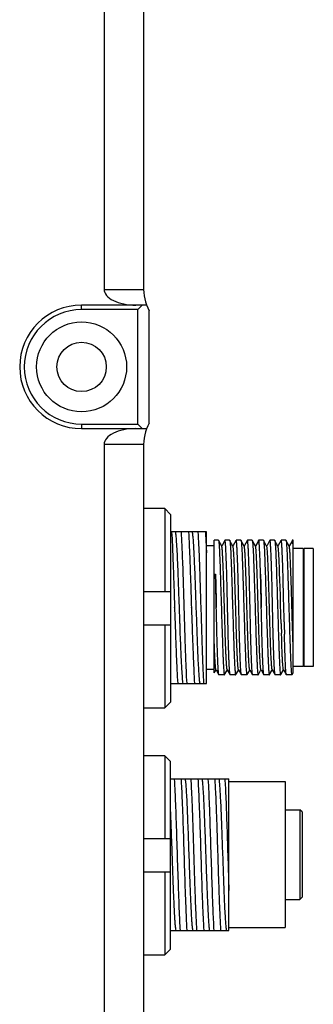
# Model space of a CAD drawing. Header units: millimetres. Extents: x 25 to 415, y 5 to 292.
# Tile 37 of 38: x 307.38 to 313.9, y 153.14 to 175.06. Entities that reach past the tile are written whole.
import ezdxf

# ---------------------------------------------------------------- set-up
doc = ezdxf.new("R2010")
doc.units = ezdxf.units.MM
doc.header["$LTSCALE"] = 23.1
doc.layers.add('00_COMPONENTS', color=7, linetype='CONTINUOUS')

msp = doc.modelspace()

# ---------------------------------------------------------------- linework, layer by layer
at = {"layer": '00_COMPONENTS', "color": 7}
for p, q in [((309.2503, 186.5021), (309.2503, 169.0574)), ((310.1253, 186.5021), (310.1253, 169.1272)), ((310.198, 168.7074), (308.7503, 168.7074)), ((310.0003, 168.6074), (308.7503, 168.6074)), ((310.1003, 168.7074), (310.0003, 168.6074)), ((310.0003, 166.0574), (310.0003, 168.6074)), ((310.2503, 166.0824), (310.2503, 168.5824)), ((308.7503, 166.0574), (310.0003, 166.0574)), ((308.7503, 165.9574), (310.198, 165.9574)), ((310.0003, 166.0574), (310.1003, 165.9574)), ((309.2503, 165.6074), (309.2503, 152.8074)), ((310.1253, 165.5375), (310.1253, 152.8772)), ((310.6003, 164.1759), (310.1253, 164.1759)), ((310.6003, 164.1759), (310.6003, 162.3324)), ((310.7253, 164.049), (310.6003, 164.1759)), ((310.7253, 164.049), (310.7253, 159.8657)), ((310.9674, 163.6606), (310.7253, 163.6606)), ((311.3424, 163.6606), (310.9681, 163.6606)), ((311.5253, 163.6606), (311.3431, 163.6606)), ((311.5253, 160.2856), (311.5253, 163.6606)), ((311.7003, 163.3481), (311.5253, 163.3481)), ((311.7003, 160.5175), (311.7003, 163.4731)), ((311.7918, 163.4731), (311.7003, 163.4731)), ((311.7977, 163.4565), (311.7998, 163.4428)), ((311.8641, 163.3416), (311.7977, 163.4564)), ((311.8723, 163.3558), (311.8641, 163.3416)), ((311.8661, 163.3382), (311.8641, 163.3416)), ((311.9302, 163.456), (311.8723, 163.3558)), ((311.9344, 163.4633), (311.9302, 163.456)), ((311.935, 163.464), (311.9342, 163.4629)), ((312.0418, 163.4731), (311.9362, 163.4731)), ((312.1141, 163.3416), (312.0477, 163.4564)), ((312.0477, 163.4564), (312.0499, 163.4422)), ((312.1223, 163.3558), (312.1141, 163.3416)), ((312.1161, 163.3382), (312.1141, 163.3416)), ((312.1802, 163.4561), (312.1223, 163.3558)), ((312.1844, 163.4634), (312.1802, 163.4561)), ((312.1844, 163.4634), (312.1839, 163.4624)), ((312.185, 163.4643), (312.1844, 163.4634)), ((312.2918, 163.4731), (312.1861, 163.4731)), ((312.2977, 163.4565), (312.2998, 163.4426)), ((312.3641, 163.3417), (312.2977, 163.4564)), ((312.3722, 163.3558), (312.3641, 163.3417)), ((312.3661, 163.3382), (312.3641, 163.3417)), ((312.4302, 163.4561), (312.3722, 163.3558)), ((312.4344, 163.4634), (312.4302, 163.4561)), ((312.435, 163.4639), (312.4341, 163.4628)), ((312.5418, 163.4731), (312.4362, 163.4731)), ((312.6141, 163.3417), (312.5476, 163.4568)), ((312.6221, 163.3555), (312.6141, 163.3417)), ((312.6161, 163.3383), (312.6141, 163.3417)), ((312.672, 163.4419), (312.6221, 163.3555)), ((312.6844, 163.4634), (312.672, 163.4419)), ((312.7918, 163.4731), (312.6862, 163.4731)), ((312.8641, 163.3417), (312.7977, 163.4565)), ((312.7977, 163.4565), (312.7998, 163.4422)), ((312.8721, 163.3555), (312.8641, 163.3417)), ((312.8661, 163.3382), (312.8641, 163.3417)), ((312.9302, 163.4561), (312.8721, 163.3555)), ((312.9344, 163.4634), (312.9302, 163.4561)), ((313.0418, 163.4731), (312.9361, 163.4731)), ((313.1141, 163.3417), (313.0477, 163.4565)), ((313.0477, 163.4565), (313.0498, 163.4426)), ((313.1221, 163.3555), (313.1141, 163.3417)), ((313.1161, 163.3382), (313.1141, 163.3417)), ((313.1802, 163.4561), (313.1221, 163.3555)), ((313.1844, 163.4633), (313.1802, 163.4561)), ((313.2918, 163.4731), (313.1861, 163.4731)), ((313.2977, 163.4565), (313.2998, 163.4425)), ((313.3641, 163.3416), (313.2977, 163.4564)), ((313.3721, 163.3555), (313.3641, 163.3416)), ((313.3661, 163.3382), (313.3641, 163.3416)), ((313.4302, 163.456), (313.3721, 163.3555)), ((313.4344, 163.4633), (313.4302, 163.456)), ((313.4344, 163.4633), (313.4341, 163.4628)), ((313.4352, 163.4644), (313.4344, 163.4633)), ((313.4503, 163.4731), (313.4361, 163.4731)), ((313.4503, 160.5175), (313.4503, 163.4731)), ((313.6753, 163.2856), (313.4503, 163.2856)), ((313.6753, 163.2856), (313.6753, 160.6606)), ((313.7003, 163.2606), (313.6753, 163.2856)), ((313.7003, 160.6606), (313.7003, 163.2856)), ((313.9003, 163.2856), (313.7003, 163.2856)), ((313.9003, 163.2856), (313.9003, 160.6606)), ((311.7003, 162.69), (311.7279, 162.7139)), ((311.7003, 162.7139), (311.7279, 162.7139)), ((313.1576, 162.5962), (313.153, 162.7374)), ((313.1687, 162.2417), (313.1576, 162.5962)), ((310.1253, 162.3324), (310.7253, 162.3324)), ((313.1695, 162.2183), (313.1687, 162.2417)), ((313.1728, 162.1063), (313.1695, 162.2183)), ((313.1732, 162.0918), (313.1728, 162.1063)), ((313.1819, 161.7827), (313.1732, 162.0918)), ((310.8169, 161.968), (310.8168, 161.9731)), ((311.0335, 161.968), (311.0333, 161.9731)), ((311.1918, 161.968), (311.1917, 161.9731)), ((311.4085, 161.968), (311.4083, 161.9731)), ((313.1821, 161.7752), (313.1819, 161.7827)), ((313.2507, 161.7392), (313.2453, 161.9731)), ((310.7253, 161.5824), (310.1253, 161.5824)), ((310.6003, 161.5824), (310.6003, 159.7389)), ((310.938, 161.6025), (310.937, 161.6296)), ((310.9386, 161.5856), (310.938, 161.6025)), ((310.9391, 161.5728), (310.9386, 161.5856)), ((310.9395, 161.5623), (310.9391, 161.5728)), ((310.9423, 161.4842), (310.9395, 161.5623)), ((313.1823, 161.7676), (313.1821, 161.7752)), ((313.1855, 161.6564), (313.1823, 161.7676)), ((313.1862, 161.6328), (313.1855, 161.6564)), ((313.1864, 161.6254), (313.1862, 161.6328)), ((313.1866, 161.6198), (313.1864, 161.6254)), ((313.2508, 161.7318), (313.2507, 161.7392)), ((313.2507, 161.7355), (313.2507, 161.7392)), ((313.2508, 161.7318), (313.2507, 161.7355)), ((313.2521, 161.6782), (313.2508, 161.7318)), ((313.2521, 161.6758), (313.2521, 161.6783)), ((313.2523, 161.6708), (313.2521, 161.6758)), ((313.2523, 161.6684), (313.2523, 161.6708)), ((313.2526, 161.6573), (313.2523, 161.6684)), ((310.9427, 161.4737), (310.9423, 161.4842)), ((310.9434, 161.4549), (310.9427, 161.4737)), ((310.9438, 161.4439), (310.9434, 161.4549)), ((310.9511, 161.2498), (310.9438, 161.4439)), ((313.1978, 161.2721), (313.1934, 161.4064)), ((313.26, 161.3556), (313.2594, 161.3786)), ((313.261, 161.3176), (313.26, 161.3556)), ((310.9513, 161.2444), (310.9511, 161.2498)), ((310.9526, 161.2096), (310.9513, 161.2444)), ((310.9528, 161.2039), (310.9526, 161.2096)), ((313.261, 161.3154), (313.261, 161.3178)), ((313.261, 161.3152), (313.261, 161.3176)), ((313.7003, 160.6856), (313.6753, 160.6606)), ((311.7003, 160.5981), (311.5253, 160.5981)), ((311.7005, 160.5175), (311.7302, 160.5689)), ((311.7302, 160.5689), (311.7391, 160.5842)), ((311.7371, 160.5877), (311.7391, 160.5842)), ((311.7391, 160.5842), (311.8023, 160.4749)), ((311.9241, 160.4731), (311.8043, 160.4731)), ((311.9257, 160.4745), (311.9304, 160.4826)), ((311.9257, 160.4745), (311.9268, 160.4772)), ((311.9304, 160.4826), (311.9802, 160.5688)), ((311.9802, 160.5688), (311.9891, 160.5842)), ((311.9871, 160.5876), (311.9891, 160.5842)), ((311.9891, 160.5842), (312.0523, 160.4748)), ((312.1741, 160.4731), (312.0543, 160.4731)), ((312.1757, 160.4745), (312.1804, 160.4826)), ((312.1757, 160.4745), (312.1768, 160.4772)), ((312.1804, 160.4826), (312.2302, 160.5688)), ((312.2302, 160.5688), (312.2391, 160.5842)), ((312.2371, 160.5876), (312.2391, 160.5842)), ((312.2391, 160.5842), (312.3023, 160.4749)), ((312.4241, 160.4731), (312.3043, 160.4731)), ((312.4257, 160.4745), (312.4304, 160.4826)), ((312.4257, 160.4745), (312.4268, 160.4772)), ((312.4304, 160.4826), (312.4802, 160.5688)), ((312.4802, 160.5688), (312.4891, 160.5842)), ((312.4871, 160.5877), (312.4891, 160.5842)), ((312.4891, 160.5842), (312.5523, 160.4749)), ((312.674, 160.4731), (312.5543, 160.4731)), ((312.674, 160.4731), (312.6757, 160.4745)), ((312.6757, 160.4745), (312.6806, 160.4831)), ((312.6806, 160.4831), (312.7305, 160.5695)), ((312.7305, 160.5695), (312.7391, 160.5842)), ((312.7371, 160.5876), (312.7391, 160.5842)), ((312.7391, 160.5842), (312.8023, 160.4749)), ((312.924, 160.4731), (312.8043, 160.4731)), ((312.924, 160.4731), (312.9257, 160.4745)), ((312.9257, 160.4745), (312.9306, 160.483)), ((312.9306, 160.483), (312.9805, 160.5694)), ((312.9805, 160.5694), (312.9891, 160.5842)), ((312.9871, 160.5876), (312.9891, 160.5842)), ((312.9891, 160.5842), (313.0522, 160.4749)), ((313.1741, 160.4731), (313.0543, 160.4731)), ((313.1757, 160.4745), (313.1806, 160.483)), ((313.1757, 160.4745), (313.1768, 160.4772)), ((313.1806, 160.483), (313.2305, 160.5694)), ((313.2305, 160.5694), (313.2391, 160.5842)), ((313.2371, 160.5877), (313.2391, 160.5842)), ((313.2391, 160.5842), (313.3023, 160.4749)), ((313.424, 160.4731), (313.3043, 160.4731)), ((313.4257, 160.4746), (313.4306, 160.483)), ((313.4306, 160.483), (313.4505, 160.5175)), ((313.6753, 160.6606), (313.4503, 160.6606)), ((313.9003, 160.6606), (313.7003, 160.6606)), ((310.7253, 160.2856), (311.5253, 160.2856)), ((310.6003, 159.7389), (310.7253, 159.8657)), ((310.1253, 159.7389), (310.6003, 159.7389)), ((310.6003, 158.6759), (310.1253, 158.6759)), ((310.6003, 158.6759), (310.6003, 156.8324)), ((310.7253, 158.549), (310.6003, 158.6759)), ((310.7253, 154.3657), (310.7253, 158.549)), ((310.7253, 158.1606), (312.0253, 158.1606)), ((312.0253, 154.7857), (312.0253, 158.1606)), ((312.0253, 158.0981), (313.2753, 158.0981)), ((313.2753, 158.0981), (313.2753, 154.8481)), ((313.2753, 157.4731), (313.6003, 157.4731)), ((313.6003, 157.4731), (313.6003, 155.4731)), ((313.6503, 157.4231), (313.6003, 157.4731)), ((313.6503, 157.4231), (313.6503, 155.5232)), ((310.1253, 156.8324), (310.7253, 156.8324)), ((311.1521, 156.162), (311.1457, 156.3459)), ((310.7253, 156.0824), (310.1253, 156.0824)), ((310.6003, 156.0824), (310.6003, 154.2389)), ((313.2753, 155.4731), (313.6003, 155.4731)), ((313.6503, 155.5231), (313.6003, 155.4731)), ((310.7253, 154.7856), (312.0254, 154.7856)), ((312.0253, 154.8481), (313.2753, 154.8481)), ((310.6003, 154.2389), (310.7253, 154.3657)), ((310.1253, 154.2389), (310.6003, 154.2389))]:
    msp.add_line(p, q, dxfattribs=at)
at = {"layer": '00_COMPONENTS', "color": 4}
for p, q in [((309.2503, 169.0574), (310.1273, 169.0574)), ((308.7503, 168.6074), (308.7503, 168.7074)), ((308.7503, 166.0574), (308.7503, 165.9574)), ((310.1273, 165.6074), (309.2503, 165.6074))]:
    msp.add_line(p, q, dxfattribs=at)
at = {"layer": '00_COMPONENTS', "color": 7}
for radius in [1, 0.55]:
    msp.add_circle((308.7503, 167.3324), radius, dxfattribs=at)
for centre, radius, start, end in [((311.3753, 169.1272), 1.25, 180, 205.84193), ((308.7503, 167.3324), 1.375, 90, 270), ((308.7503, 167.3324), 1.275, 90, 270), ((311.3753, 165.5375), 1.25, 154.15807, 180), ((312.3123, 163.4148), 0.2391, 8.59009, 10.2458), ((397.0002, 164.1749), 83.8525, 181.746161, 181.892015), ((437.025, 164.5501), 123.8062, 181.338879, 181.467891)]:
    msp.add_arc(centre, radius, start, end, dxfattribs=at)
for centre, start_param, end_param in [((309.9558, 169.0574), -3.1415927, -1.5707963), ((309.9558, 165.6074), 1.5707963, 3.1415927)]:
    msp.add_ellipse(centre, major_axis=(0.7054, 0), ratio=0.4961389, start_param=start_param, end_param=end_param, dxfattribs=at)
for points, knots in [([(310.7516, 163.6606), (310.7584, 163.5613), (310.77, 163.328), (310.7855, 162.9364), (310.8011, 162.4733), (310.8114, 162.1441), (310.8168, 161.9731)], [0, 0, 0, 0, 0.1769188, 0.4148395, 0.6961494, 1, 1, 1, 1]), ([(310.937, 161.6296), (310.9329, 161.7465), (310.9249, 161.9801), (310.9126, 162.3252), (310.9008, 162.6549), (310.8886, 162.9551), (310.8768, 163.2133), (310.8664, 163.3968), (310.8576, 163.5145), (310.8517, 163.5786), (310.8459, 163.6256), (310.8414, 163.6511), (310.8384, 163.6606)], [0, 0, 0, 0, 0.1725373, 0.3447165, 0.5092348, 0.6590745, 0.7879365, 0.8903167, 0.9301822, 0.9619349, 0.9852674, 1, 1, 1, 1]), ([(311.0333, 161.9731), (311.023, 162.3024), (311.0087, 162.7655), (310.9866, 163.328), (310.9749, 163.5613), (310.9681, 163.6606)], [0, 0, 0, 0, 0.5851584, 0.8230781, 1, 1, 1, 1]), ([(311.1266, 163.6606), (311.1334, 163.5613), (311.145, 163.328), (311.1605, 162.9364), (311.1761, 162.4733), (311.1863, 162.1441), (311.1917, 161.9731)], [0, 0, 0, 0, 0.1769173, 0.4148352, 0.6961438, 1, 1, 1, 1]), ([(311.3825, 160.2856), (311.3804, 160.2974), (311.3767, 160.3254), (311.3688, 160.3979), (311.3601, 160.5185), (311.3498, 160.6961), (311.3396, 160.9134), (311.3292, 161.1634), (311.3151, 161.5391), (311.3014, 161.9305), (311.2878, 162.3254), (311.2772, 162.6108), (311.2669, 162.8759), (311.2566, 163.1124), (311.2462, 163.313), (311.2375, 163.4547), (311.2299, 163.5454), (311.2247, 163.5953), (311.2197, 163.6323), (311.2158, 163.6527), (311.2134, 163.6606)], [0, 0, 0, 0, 0.0106462, 0.0250234, 0.0647617, 0.1179197, 0.1829221, 0.2577525, 0.3400221, 0.516584, 0.6053345, 0.6906927, 0.7700068, 0.8407798, 0.9008105, 0.9482548, 0.966773, 0.9816194, 0.9926875, 1, 1, 1, 1]), ([(311.4083, 161.9731), (311.398, 162.3024), (311.3837, 162.7655), (311.3616, 163.328), (311.3499, 163.5613), (311.3431, 163.6606)], [0, 0, 0, 0, 0.585159, 0.8230789, 1, 1, 1, 1]), ([(311.5016, 163.6606), (311.5038, 163.6289), (311.5134, 163.472), (311.5203, 163.3149), (311.5253, 163.1896)], [0, 0, 0, 0, 0.2022462, 1, 1, 1, 1]), ([(311.7918, 163.4731), (311.7924, 163.4731), (311.7938, 163.4716), (311.7958, 163.4661), (311.797, 163.4607), (311.7977, 163.4565)], [0, 0, 0, 0, 0.0998221, 0.2908942, 1, 1, 1, 1]), ([(311.7998, 163.4428), (311.804, 163.4108), (311.8098, 163.326), (311.8178, 163.1705), (311.8257, 162.9611), (311.8308, 162.8044), (311.8334, 162.7185)], [0, 0, 0, 0, 0.1332569, 0.3513609, 0.6446489, 1, 1, 1, 1]), ([(311.9871, 160.5876), (311.9849, 160.5915), (311.9825, 160.6044), (311.9787, 160.6291), (311.9753, 160.6663), (311.9716, 160.7149), (311.9679, 160.7749), (311.9642, 160.8455), (311.9604, 160.9263), (311.9536, 161.0897), (311.9447, 161.3494), (311.9339, 161.7094), (311.923, 162.0898), (311.9136, 162.4057), (311.906, 162.6456), (311.9004, 162.8071), (311.8948, 162.9514), (311.8894, 163.0758), (311.8838, 163.1775), (311.879, 163.2471), (311.8749, 163.29), (311.8723, 163.3123), (311.8695, 163.3276), (311.8675, 163.3357), (311.8661, 163.3382)], [0, 0, 0, 0, 0.0048163, 0.0139785, 0.0274902, 0.0452748, 0.0671513, 0.0929063, 0.1223292, 0.1551797, 0.2710304, 0.4053717, 0.5473427, 0.6854945, 0.7496139, 0.8086822, 0.8614727, 0.9069527, 0.944186, 0.9724112, 0.982982, 0.9911181, 0.9967853, 1, 1, 1, 1]), ([(311.9362, 163.4731), (311.9355, 163.4731), (311.9341, 163.4716), (311.9321, 163.466), (311.9309, 163.4604), (311.9302, 163.456)], [0, 0, 0, 0, 0.099153, 0.2901403, 1, 1, 1, 1]), ([(311.9414, 163.4506), (311.9409, 163.4529), (311.9401, 163.4569), (311.9385, 163.4613), (311.9372, 163.4645), (311.9354, 163.4643), (311.935, 163.464)], [0, 0, 0, 0, 0.4399832, 0.7373961, 0.9019125, 1, 1, 1, 1]), ([(311.9778, 162.7185), (311.9761, 162.7732), (311.9728, 162.8774), (311.9677, 163.0249), (311.9626, 163.1543), (311.9581, 163.2498), (311.9545, 163.3155), (311.9519, 163.3562), (311.9494, 163.3909), (311.9468, 163.4197), (311.9444, 163.4418), (311.9418, 163.4586), (311.9398, 163.4673), (311.9375, 163.4731), (311.9362, 163.4731)], [0, 0, 0, 0, 0.2168322, 0.412977, 0.5850677, 0.7301497, 0.7917679, 0.8457437, 0.8918497, 0.9298963, 0.9597361, 0.9812754, 0.9945224, 1, 1, 1, 1]), ([(312.0418, 163.4731), (312.0424, 163.4731), (312.0438, 163.4716), (312.0458, 163.4661), (312.047, 163.4607), (312.0477, 163.4564)], [0, 0, 0, 0, 0.0997428, 0.290811, 1, 1, 1, 1]), ([(312.0499, 163.4422), (312.054, 163.4102), (312.0598, 163.3253), (312.0679, 163.1697), (312.0758, 162.9606), (312.0808, 162.8042), (312.0834, 162.7185)], [0, 0, 0, 0, 0.133738, 0.3519735, 0.6450802, 1, 1, 1, 1]), ([(312.2371, 160.5876), (312.2349, 160.5915), (312.2325, 160.6045), (312.2287, 160.6293), (312.2253, 160.6664), (312.2215, 160.7151), (312.2179, 160.7751), (312.2142, 160.8457), (312.2104, 160.9265), (312.2036, 161.0899), (312.1947, 161.3497), (312.1839, 161.7096), (312.1729, 162.09), (312.1636, 162.4059), (312.156, 162.6457), (312.1505, 162.8071), (312.1448, 162.9515), (312.1394, 163.0758), (312.1338, 163.1775), (312.129, 163.2471), (312.1249, 163.29), (312.1223, 163.3123), (312.1195, 163.3276), (312.1175, 163.3356), (312.1161, 163.3382)], [0, 0, 0, 0, 0.0048349, 0.0140243, 0.0275486, 0.0453307, 0.0672184, 0.0929925, 0.1224228, 0.1552661, 0.2711292, 0.4054571, 0.5474093, 0.6855397, 0.7496467, 0.8086978, 0.8614907, 0.9069552, 0.9441796, 0.9724162, 0.9829806, 0.9911082, 0.9967742, 1, 1, 1, 1]), ([(312.1861, 163.4731), (312.1855, 163.4731), (312.1841, 163.4716), (312.1821, 163.466), (312.1809, 163.4604), (312.1802, 163.4561)], [0, 0, 0, 0, 0.0991707, 0.2901486, 1, 1, 1, 1]), ([(312.1917, 163.4509), (312.1912, 163.4533), (312.1904, 163.457), (312.189, 163.4615), (312.1879, 163.4639), (312.1863, 163.4653), (312.1854, 163.4646), (312.185, 163.4643)], [0, 0, 0, 0, 0.4412641, 0.6750082, 0.8285653, 0.9160998, 1, 1, 1, 1]), ([(312.2278, 162.7185), (312.2261, 162.7732), (312.2228, 162.8774), (312.2177, 163.0249), (312.2126, 163.1543), (312.2081, 163.2498), (312.2045, 163.3155), (312.2019, 163.3562), (312.1994, 163.3909), (312.1968, 163.4197), (312.1944, 163.4418), (312.1918, 163.4586), (312.1898, 163.4673), (312.1875, 163.4731), (312.1861, 163.4731)], [0, 0, 0, 0, 0.2168314, 0.4129759, 0.5850663, 0.7301478, 0.7917657, 0.8457412, 0.8918472, 0.9298942, 0.9597347, 0.981275, 0.9945228, 1, 1, 1, 1]), ([(312.2918, 163.4731), (312.2924, 163.4731), (312.2938, 163.4716), (312.2958, 163.4661), (312.297, 163.4607), (312.2977, 163.4565)], [0, 0, 0, 0, 0.0997894, 0.2908561, 1, 1, 1, 1]), ([(312.2998, 163.4426), (312.304, 163.4107), (312.3098, 163.3258), (312.3179, 163.1703), (312.3257, 162.961), (312.3308, 162.8043), (312.3334, 162.7185)], [0, 0, 0, 0, 0.1333891, 0.3515294, 0.6447674, 1, 1, 1, 1]), ([(312.4871, 160.5877), (312.4848, 160.5915), (312.4825, 160.6046), (312.4787, 160.6294), (312.4753, 160.6667), (312.4715, 160.7154), (312.4678, 160.7754), (312.4641, 160.8461), (312.4604, 160.9269), (312.4536, 161.0904), (312.4447, 161.3501), (312.4338, 161.71), (312.4229, 162.0903), (312.4137, 162.4061), (312.406, 162.6458), (312.4005, 162.8073), (312.3948, 162.9516), (312.3893, 163.0758), (312.3838, 163.1775), (312.379, 163.2471), (312.3749, 163.29), (312.3723, 163.3123), (312.3695, 163.3275), (312.3676, 163.3356), (312.3661, 163.3382)], [0, 0, 0, 0, 0.0048496, 0.014067, 0.027623, 0.0454231, 0.0673152, 0.0931063, 0.1225568, 0.1554087, 0.2712803, 0.4055954, 0.547526, 0.6856205, 0.7497183, 0.8087476, 0.8615243, 0.9069873, 0.9441894, 0.972428, 0.9829982, 0.9911224, 0.9967796, 1, 1, 1, 1]), ([(312.4362, 163.4731), (312.4355, 163.4731), (312.4341, 163.4716), (312.4321, 163.466), (312.431, 163.4604), (312.4302, 163.4561)], [0, 0, 0, 0, 0.0992559, 0.290257, 1, 1, 1, 1]), ([(312.4414, 163.4503), (312.441, 163.4526), (312.4401, 163.4567), (312.4385, 163.4611), (312.4372, 163.4643), (312.4354, 163.4643), (312.435, 163.4639)], [0, 0, 0, 0, 0.4369142, 0.7344957, 0.9019834, 1, 1, 1, 1]), ([(312.4778, 162.7185), (312.4761, 162.7732), (312.4728, 162.8774), (312.4677, 163.0249), (312.4626, 163.1543), (312.4581, 163.2498), (312.4545, 163.3155), (312.4519, 163.3562), (312.4494, 163.3909), (312.4468, 163.4197), (312.4444, 163.4418), (312.4418, 163.4586), (312.4398, 163.4673), (312.4375, 163.4731), (312.4362, 163.4731)], [0, 0, 0, 0, 0.2168322, 0.4129774, 0.5850681, 0.7301503, 0.7917686, 0.8457445, 0.8918507, 0.9298975, 0.9597374, 0.9812767, 0.9945234, 1, 1, 1, 1]), ([(312.5418, 163.4731), (312.5434, 163.4731), (312.5458, 163.4658), (312.5468, 163.4613), (312.5476, 163.4573)], [0, 0, 0, 0, 0.2862334, 1, 1, 1, 1]), ([(312.5487, 163.4505), (312.5506, 163.4381), (312.5538, 163.4075), (312.5601, 163.3243), (312.5673, 163.1811), (312.5756, 162.9677), (312.5807, 162.8069), (312.5834, 162.7185)], [0, 0, 0, 0, 0.0511698, 0.1258109, 0.3418575, 0.6379429, 1, 1, 1, 1]), ([(312.7371, 160.5876), (312.7349, 160.5915), (312.7327, 160.6046), (312.729, 160.6296), (312.7257, 160.6669), (312.722, 160.7156), (312.7182, 160.7755), (312.7143, 160.846), (312.7104, 160.9266), (312.7052, 161.0523), (312.6992, 161.2286), (312.6918, 161.4582), (312.6839, 161.7059), (312.6768, 161.963), (312.6695, 162.2201), (312.6618, 162.4679), (312.6542, 162.6974), (312.6474, 162.9004), (312.641, 163.0497), (312.6354, 163.1507), (312.6316, 163.2108), (312.6278, 163.2595), (312.6245, 163.2965), (312.6208, 163.3211), (312.6185, 163.3341), (312.6163, 163.3379)], [0, 0, 0, 0, 0.0048489, 0.01413, 0.027742, 0.0455378, 0.0673672, 0.093068, 0.1224527, 0.1553072, 0.2301061, 0.3145173, 0.4055733, 0.5000809, 0.5945754, 0.6857132, 0.7701349, 0.8447122, 0.9070093, 0.9328665, 0.9548281, 0.9726186, 0.9860931, 0.9952134, 1, 1, 1, 1]), ([(312.6862, 163.4731), (312.6855, 163.4731), (312.6841, 163.4716), (312.6821, 163.4661), (312.681, 163.4605), (312.6802, 163.4563)], [0, 0, 0, 0, 0.099519, 0.2904343, 1, 1, 1, 1]), ([(312.6844, 163.463), (312.6846, 163.4633), (312.685, 163.464), (312.686, 163.4647), (312.6866, 163.4645)], [0, 0, 0, 0, 0.3488833, 1, 1, 1, 1]), ([(312.7278, 162.7185), (312.7261, 162.7732), (312.7228, 162.8774), (312.7177, 163.0249), (312.7126, 163.1543), (312.7081, 163.2498), (312.7045, 163.3155), (312.7019, 163.3562), (312.6994, 163.3909), (312.6968, 163.4197), (312.6944, 163.4418), (312.6918, 163.4586), (312.6898, 163.4673), (312.6875, 163.4731), (312.6862, 163.4731)], [0, 0, 0, 0, 0.2168069, 0.4129802, 0.5850549, 0.7301437, 0.7917612, 0.8457402, 0.8918437, 0.9298934, 0.9597328, 0.9812695, 0.994521, 1, 1, 1, 1]), ([(312.6866, 163.4645), (312.6877, 163.4641), (312.6894, 163.46), (312.6904, 163.4567), (312.6909, 163.4542)], [0, 0, 0, 0, 0.3221661, 1, 1, 1, 1]), ([(312.6909, 163.4542), (312.6911, 163.4533), (312.692, 163.4494), (312.6926, 163.4455), (312.6931, 163.4424)], [0, 0, 0, 0, 0.2160786, 1, 1, 1, 1]), ([(312.7918, 163.4731), (312.7924, 163.4731), (312.7938, 163.4716), (312.7958, 163.4662), (312.7969, 163.4607), (312.7977, 163.4565)], [0, 0, 0, 0, 0.0998452, 0.2909265, 1, 1, 1, 1]), ([(312.7998, 163.4422), (312.804, 163.4102), (312.8098, 163.3253), (312.8179, 163.1698), (312.8258, 162.9607), (312.8308, 162.8042), (312.8334, 162.7185)], [0, 0, 0, 0, 0.1337242, 0.3519558, 0.6450677, 1, 1, 1, 1]), ([(312.9875, 160.5883), (312.9853, 160.5921), (312.9828, 160.605), (312.9788, 160.6297), (312.9753, 160.6667), (312.9715, 160.7153), (312.9679, 160.7754), (312.9627, 160.8763), (312.9564, 161.0256), (312.9487, 161.2287), (312.9415, 161.4582), (312.9341, 161.706), (312.9267, 161.963), (312.9191, 162.22), (312.9119, 162.4677), (312.9044, 162.6973), (312.897, 162.9004), (312.8906, 163.0497), (312.8853, 163.1505), (312.8817, 163.2105), (312.8779, 163.2592), (312.8744, 163.2964), (312.8707, 163.3213), (312.8683, 163.3343), (312.8661, 163.3382)], [0, 0, 0, 0, 0.0048158, 0.0139475, 0.0274142, 0.045185, 0.0671163, 0.0929474, 0.1552556, 0.2299014, 0.3143204, 0.4054277, 0.4999126, 0.5944029, 0.6854793, 0.7698894, 0.8446178, 0.9069055, 0.9326815, 0.9545646, 0.9723666, 0.9859316, 0.9951558, 1, 1, 1, 1]), ([(312.9361, 163.4731), (312.9355, 163.4731), (312.9341, 163.4716), (312.9321, 163.466), (312.931, 163.4605), (312.9302, 163.4562)], [0, 0, 0, 0, 0.0993627, 0.2903742, 1, 1, 1, 1]), ([(312.9344, 163.4628), (312.9348, 163.4634), (312.9356, 163.4648), (312.9371, 163.464), (312.9375, 163.4636)], [0, 0, 0, 0, 0.5642909, 1, 1, 1, 1]), ([(312.9778, 162.7185), (312.9761, 162.7732), (312.9728, 162.8774), (312.9677, 163.0249), (312.9626, 163.1543), (312.9581, 163.2498), (312.9545, 163.3155), (312.9519, 163.3562), (312.9494, 163.3909), (312.9468, 163.4197), (312.9444, 163.4418), (312.9418, 163.4586), (312.9398, 163.4673), (312.9375, 163.4731), (312.9361, 163.4731)], [0, 0, 0, 0, 0.2168313, 0.4129758, 0.5850661, 0.7301477, 0.7917656, 0.845741, 0.8918468, 0.9298933, 0.9597332, 0.981273, 0.9945208, 1, 1, 1, 1]), ([(312.9375, 163.4636), (312.9386, 163.4624), (312.9401, 163.4578), (312.9411, 163.4533), (312.9417, 163.4503)], [0, 0, 0, 0, 0.3570797, 1, 1, 1, 1]), ([(313.0418, 163.4731), (313.0424, 163.4731), (313.0438, 163.4716), (313.0458, 163.4661), (313.047, 163.4607), (313.0477, 163.4565)], [0, 0, 0, 0, 0.0998379, 0.2909119, 1, 1, 1, 1]), ([(313.0498, 163.4426), (313.054, 163.4107), (313.0598, 163.3258), (313.0679, 163.1703), (313.0758, 162.961), (313.0808, 162.8043), (313.0834, 162.7185)], [0, 0, 0, 0, 0.1333806, 0.3515186, 0.6447599, 1, 1, 1, 1]), ([(313.153, 162.7374), (313.1516, 162.7793), (313.1488, 162.8592), (313.1442, 162.9726), (313.1396, 163.0727), (313.1349, 163.158), (313.1305, 163.2274), (313.1262, 163.2797), (313.1227, 163.3126), (313.1192, 163.3299), (313.1175, 163.3357), (313.1164, 163.3377)], [0, 0, 0, 0, 0.2089805, 0.3983242, 0.5656293, 0.7084245, 0.8242567, 0.911751, 0.9703635, 0.9887614, 1, 1, 1, 1]), ([(313.1861, 163.4731), (313.1855, 163.4731), (313.1841, 163.4716), (313.1821, 163.466), (313.1809, 163.4604), (313.1802, 163.4561)], [0, 0, 0, 0, 0.0993034, 0.2903045, 1, 1, 1, 1]), ([(313.1844, 163.4627), (313.1848, 163.4633), (313.1856, 163.4647), (313.1871, 163.464), (313.1874, 163.4636)], [0, 0, 0, 0, 0.5668507, 1, 1, 1, 1]), ([(313.2278, 162.7185), (313.2261, 162.7732), (313.2228, 162.8774), (313.2177, 163.0249), (313.2126, 163.1543), (313.2081, 163.2498), (313.2045, 163.3155), (313.2019, 163.3562), (313.1994, 163.3909), (313.1968, 163.4197), (313.1944, 163.4418), (313.1918, 163.4586), (313.1898, 163.4673), (313.1875, 163.4731), (313.1861, 163.4731)], [0, 0, 0, 0, 0.2168313, 0.4129757, 0.5850659, 0.7301474, 0.7917652, 0.8457406, 0.8918464, 0.929893, 0.959733, 0.9812729, 0.994521, 1, 1, 1, 1]), ([(313.1874, 163.4636), (313.1885, 163.4624), (313.1901, 163.4578), (313.1911, 163.4533), (313.1917, 163.4504)], [0, 0, 0, 0, 0.3563483, 1, 1, 1, 1]), ([(313.2918, 163.4731), (313.2924, 163.4731), (313.2938, 163.4716), (313.2958, 163.4661), (313.297, 163.4607), (313.2977, 163.4565)], [0, 0, 0, 0, 0.0997834, 0.2908589, 1, 1, 1, 1]), ([(313.2998, 163.4425), (313.304, 163.4105), (313.3098, 163.3256), (313.3178, 163.1701), (313.3258, 162.9608), (313.3308, 162.8043), (313.3334, 162.7185)], [0, 0, 0, 0, 0.1335212, 0.3516971, 0.6448857, 1, 1, 1, 1]), ([(313.4503, 161.1888), (313.4466, 161.2971), (313.4396, 161.5242), (313.4291, 161.872), (313.4192, 162.2262), (313.4108, 162.5142), (313.4034, 162.7292), (313.3979, 162.8723), (313.3928, 162.9993), (313.388, 163.1081), (313.3828, 163.197), (313.3783, 163.258), (313.3743, 163.2956), (313.3718, 163.3152), (313.3693, 163.3287), (313.3675, 163.3357), (313.3662, 163.338)], [0, 0, 0, 0, 0.1511202, 0.3166992, 0.485282, 0.6451199, 0.7183548, 0.7853292, 0.8447266, 0.8956034, 0.9372133, 0.9688931, 0.9808013, 0.989975, 0.9963597, 1, 1, 1, 1]), ([(313.4361, 163.4731), (313.4355, 163.4731), (313.4341, 163.4716), (313.4321, 163.466), (313.4309, 163.4604), (313.4302, 163.456)], [0, 0, 0, 0, 0.0991339, 0.2901143, 1, 1, 1, 1]), ([(313.4417, 163.4508), (313.4412, 163.4532), (313.4404, 163.4573), (313.4388, 163.4617), (313.4375, 163.465), (313.4356, 163.4648), (313.4352, 163.4644)], [0, 0, 0, 0, 0.4403504, 0.73706, 0.9005587, 1, 1, 1, 1]), ([(313.4503, 163.3778), (313.4493, 163.3916), (313.4473, 163.4154), (313.4443, 163.4428), (313.4418, 163.4586), (313.44, 163.4663), (313.4386, 163.4708), (313.4369, 163.4731), (313.4361, 163.4731)], [0, 0, 0, 0, 0.4280411, 0.737294, 0.8467973, 0.9261997, 0.9760826, 1, 1, 1, 1]), ([(311.7279, 162.7139), (311.7294, 162.6559), (311.7356, 162.409), (311.7411, 162.162), (311.7454, 161.9731)], [0, 0, 0, 0, 0.2350632, 1, 1, 1, 1]), ([(311.7444, 161.9731), (311.7429, 162.0374), (311.7372, 162.2844), (311.7325, 162.5313), (311.7279, 162.7139)], [0, 0, 0, 0, 0.2605803, 1, 1, 1, 1]), ([(311.8334, 162.7185), (311.8355, 162.6602), (311.8439, 162.4117), (311.8514, 162.1632), (311.8572, 161.9731)], [0, 0, 0, 0, 0.2348637, 1, 1, 1, 1]), ([(311.9954, 161.9731), (311.9939, 162.038), (311.9881, 162.2864), (311.9826, 162.5349), (311.9778, 162.7185)], [0, 0, 0, 0, 0.260897, 1, 1, 1, 1]), ([(312.0834, 162.7185), (312.0855, 162.6602), (312.0939, 162.4117), (312.1014, 162.1632), (312.1072, 161.9731)], [0, 0, 0, 0, 0.2348637, 1, 1, 1, 1]), ([(312.2453, 161.9731), (312.2438, 162.038), (312.2383, 162.2864), (312.2325, 162.5349), (312.2278, 162.7185)], [0, 0, 0, 0, 0.260897, 1, 1, 1, 1]), ([(312.3334, 162.7185), (312.3355, 162.6602), (312.3439, 162.4117), (312.3514, 162.1632), (312.3572, 161.9731)], [0, 0, 0, 0, 0.2348638, 1, 1, 1, 1]), ([(312.4952, 161.9731), (312.4937, 162.038), (312.4884, 162.2864), (312.4825, 162.5349), (312.4778, 162.7185)], [0, 0, 0, 0, 0.260897, 1, 1, 1, 1]), ([(312.5834, 162.7185), (312.5855, 162.6602), (312.5939, 162.4117), (312.6016, 162.1632), (312.6074, 161.9731)], [0, 0, 0, 0, 0.2348639, 1, 1, 1, 1]), ([(312.7278, 162.7185), (312.7293, 162.6602), (312.7355, 162.4117), (312.741, 162.1632), (312.7453, 161.9731)], [0, 0, 0, 0, 0.2348531, 1, 1, 1, 1]), ([(312.7444, 161.9731), (312.7428, 162.0379), (312.7371, 162.2864), (312.7324, 162.5349), (312.7278, 162.7185)], [0, 0, 0, 0, 0.2607246, 1, 1, 1, 1]), ([(312.8334, 162.7185), (312.8355, 162.6602), (312.8439, 162.4117), (312.8515, 162.1632), (312.8573, 161.9731)], [0, 0, 0, 0, 0.234864, 1, 1, 1, 1]), ([(312.9954, 161.9731), (312.9939, 162.038), (312.9881, 162.2864), (312.9826, 162.5349), (312.9778, 162.7185)], [0, 0, 0, 0, 0.260897, 1, 1, 1, 1]), ([(313.0834, 162.7185), (313.0855, 162.6602), (313.0939, 162.4117), (313.1014, 162.1632), (313.1072, 161.9731)], [0, 0, 0, 0, 0.2348639, 1, 1, 1, 1]), ([(313.2453, 161.9731), (313.2439, 162.038), (313.2382, 162.2864), (313.2326, 162.5349), (313.2278, 162.7185)], [0, 0, 0, 0, 0.260897, 1, 1, 1, 1]), ([(313.3334, 162.7185), (313.3355, 162.6602), (313.3438, 162.4117), (313.3515, 162.1632), (313.3573, 161.9731)], [0, 0, 0, 0, 0.234861, 1, 1, 1, 1]), ([(310.8169, 161.968), (310.8229, 161.7975), (310.8339, 161.4693), (310.8511, 161.0076), (310.8672, 160.6172), (310.8795, 160.3847), (310.8864, 160.2856)], [0, 0, 0, 0, 0.3039178, 0.5851871, 0.8230557, 1, 1, 1, 1]), ([(311.0948, 160.2856), (311.088, 160.3847), (311.0768, 160.6172), (311.0556, 161.178), (311.0427, 161.6397), (311.0335, 161.968)], [0, 0, 0, 0, 0.1769314, 0.4147936, 1, 1, 1, 1]), ([(311.1918, 161.968), (311.1977, 161.7975), (311.2093, 161.4693), (311.2257, 161.0076), (311.2425, 160.6172), (311.2543, 160.3847), (311.2614, 160.2856)], [0, 0, 0, 0, 0.3039179, 0.5851862, 0.8230567, 1, 1, 1, 1]), ([(311.4697, 160.2856), (311.4631, 160.3847), (311.4516, 160.6172), (311.4372, 161.0076), (311.4227, 161.4692), (311.4134, 161.7975), (311.4085, 161.968)], [0, 0, 0, 0, 0.1769316, 0.4147927, 0.6960668, 1, 1, 1, 1]), ([(311.8023, 160.4749), (311.7999, 160.479), (311.7975, 160.493), (311.7935, 160.5198), (311.7901, 160.5601), (311.7864, 160.613), (311.7828, 160.6783), (311.7776, 160.7881), (311.7717, 160.9507), (311.7647, 161.1722), (311.7583, 161.4225), (311.7516, 161.6928), (311.7474, 161.8785), (311.7454, 161.9731)], [0, 0, 0, 0, 0.0094737, 0.0277132, 0.0546757, 0.0901554, 0.1338465, 0.1853597, 0.3099346, 0.4594061, 0.628386, 0.8107794, 1, 1, 1, 1]), ([(311.8572, 161.9731), (311.8602, 161.8756), (311.8662, 161.6842), (311.8747, 161.4065), (311.8821, 161.1868), (311.8879, 161.0246), (311.8921, 160.9159), (311.8962, 160.8174), (311.9003, 160.7299), (311.9043, 160.6545), (311.9082, 160.5917), (311.912, 160.5423), (311.9153, 160.5095), (311.918, 160.4906), (311.92, 160.4813), (311.9214, 160.4761), (311.9232, 160.4731), (311.9241, 160.4731)], [0, 0, 0, 0, 0.1948076, 0.3821215, 0.5547773, 0.6335022, 0.7061352, 0.7719741, 0.8303906, 0.8808223, 0.9227893, 0.9558972, 0.9798363, 0.9883099, 0.9944399, 0.9982601, 1, 1, 1, 1]), ([(312.0523, 160.4748), (312.0499, 160.4789), (312.0476, 160.4929), (312.0436, 160.5197), (312.0401, 160.56), (312.0364, 160.6128), (312.0328, 160.6781), (312.0292, 160.755), (312.0256, 160.843), (312.0207, 160.98), (312.0148, 161.172), (312.0082, 161.4224), (312.0017, 161.6927), (311.9975, 161.8785), (311.9954, 161.9731)], [0, 0, 0, 0, 0.0094298, 0.0276408, 0.0545807, 0.0900411, 0.1337183, 0.1852212, 0.2440921, 0.3097963, 0.4592838, 0.6282974, 0.8107236, 1, 1, 1, 1]), ([(312.1072, 161.9731), (312.1102, 161.8756), (312.1162, 161.6842), (312.1247, 161.4065), (312.1321, 161.1868), (312.1379, 161.0246), (312.1421, 160.9159), (312.1462, 160.8174), (312.1503, 160.7299), (312.1543, 160.6545), (312.1582, 160.5917), (312.162, 160.5423), (312.1653, 160.5095), (312.168, 160.4906), (312.17, 160.4813), (312.1714, 160.4761), (312.1732, 160.4731), (312.1741, 160.4731)], [0, 0, 0, 0, 0.1948076, 0.3821216, 0.5547773, 0.6335022, 0.7061352, 0.7719741, 0.8303905, 0.8808225, 0.9227894, 0.955897, 0.9798363, 0.98831, 0.9944402, 0.9982605, 1, 1, 1, 1]), ([(312.3023, 160.4749), (312.2999, 160.479), (312.2975, 160.493), (312.2936, 160.5198), (312.2901, 160.5601), (312.2864, 160.613), (312.2828, 160.6783), (312.2777, 160.7881), (312.2715, 160.9507), (312.2649, 161.1722), (312.2581, 161.4225), (312.2517, 161.6928), (312.2474, 161.8785), (312.2453, 161.9731)], [0, 0, 0, 0, 0.0094699, 0.0277054, 0.0546702, 0.0901526, 0.1338423, 0.1853554, 0.3099312, 0.4594027, 0.6283851, 0.8107705, 1, 1, 1, 1]), ([(312.3572, 161.9731), (312.3602, 161.8756), (312.3662, 161.6842), (312.3747, 161.4065), (312.3821, 161.1868), (312.3879, 161.0246), (312.3921, 160.9159), (312.3962, 160.8174), (312.4003, 160.7299), (312.4043, 160.6545), (312.4082, 160.5917), (312.412, 160.5423), (312.4153, 160.5095), (312.418, 160.4906), (312.42, 160.4813), (312.4214, 160.4761), (312.4232, 160.4731), (312.4241, 160.4731)], [0, 0, 0, 0, 0.1948077, 0.3821218, 0.5547776, 0.6335026, 0.7061357, 0.7719745, 0.8303909, 0.8808231, 0.9227899, 0.9558973, 0.9798368, 0.9883108, 0.9944411, 0.9982612, 1, 1, 1, 1]), ([(312.5523, 160.4749), (312.5499, 160.479), (312.5475, 160.4931), (312.5436, 160.52), (312.5401, 160.5604), (312.5364, 160.6133), (312.5327, 160.6786), (312.5276, 160.7883), (312.5216, 160.951), (312.5148, 161.1724), (312.5082, 161.4227), (312.5017, 161.6929), (312.4974, 161.8786), (312.4952, 161.9731)], [0, 0, 0, 0, 0.0095172, 0.0277918, 0.0547876, 0.0902952, 0.1340038, 0.1855284, 0.3101066, 0.4595575, 0.6284996, 0.8108313, 1, 1, 1, 1]), ([(312.6074, 161.9731), (312.6103, 161.8756), (312.616, 161.6842), (312.6248, 161.4065), (312.632, 161.1868), (312.6379, 161.0246), (312.6421, 160.9159), (312.6462, 160.8174), (312.6503, 160.7299), (312.6543, 160.6545), (312.6582, 160.5917), (312.662, 160.5423), (312.6653, 160.5095), (312.668, 160.4906), (312.67, 160.4813), (312.6714, 160.4761), (312.6732, 160.4731), (312.674, 160.4731)], [0, 0, 0, 0, 0.19481, 0.3821275, 0.5547851, 0.6335109, 0.7061441, 0.771985, 0.8304011, 0.8808349, 0.9228019, 0.9559074, 0.9798521, 0.9883244, 0.9944547, 0.9982716, 1, 1, 1, 1]), ([(312.8023, 160.4749), (312.7999, 160.479), (312.7975, 160.493), (312.7936, 160.5198), (312.7901, 160.5601), (312.7864, 160.613), (312.7828, 160.6782), (312.7792, 160.7552), (312.7756, 160.8432), (312.7707, 160.9801), (312.7648, 161.1721), (312.7582, 161.4225), (312.7516, 161.6927), (312.7474, 161.8785), (312.7453, 161.9731)], [0, 0, 0, 0, 0.0094587, 0.0276886, 0.0546489, 0.0901256, 0.1338128, 0.1853242, 0.2441969, 0.3099008, 0.4593766, 0.6283645, 0.8107681, 1, 1, 1, 1]), ([(312.8573, 161.9731), (312.8603, 161.8756), (312.8661, 161.6842), (312.8748, 161.4065), (312.882, 161.1868), (312.8879, 161.0246), (312.8921, 160.9159), (312.8962, 160.8174), (312.9003, 160.7299), (312.9043, 160.6545), (312.9082, 160.5917), (312.912, 160.5423), (312.9153, 160.5095), (312.918, 160.4906), (312.92, 160.4813), (312.9214, 160.4761), (312.9232, 160.4731), (312.924, 160.4731)], [0, 0, 0, 0, 0.1948094, 0.3821266, 0.5547837, 0.6335094, 0.7061427, 0.7719831, 0.830399, 0.8808329, 0.9228001, 0.955905, 0.9798489, 0.9883215, 0.9944525, 0.9982705, 1, 1, 1, 1]), ([(313.0523, 160.4749), (313.0499, 160.479), (313.0475, 160.4931), (313.0436, 160.5199), (313.0401, 160.5603), (313.0364, 160.6132), (313.0328, 160.6785), (313.0292, 160.7554), (313.0256, 160.8434), (313.0206, 160.9803), (313.0148, 161.1723), (313.0082, 161.4226), (313.0016, 161.6928), (312.9975, 161.8785), (312.9954, 161.9731)], [0, 0, 0, 0, 0.009498, 0.0277593, 0.0547432, 0.0902408, 0.1339437, 0.1854618, 0.2443392, 0.3100411, 0.4594994, 0.628457, 0.8108083, 1, 1, 1, 1]), ([(313.1072, 161.9731), (313.1102, 161.8756), (313.1161, 161.6842), (313.1248, 161.4065), (313.132, 161.1868), (313.1379, 161.0246), (313.1421, 160.9159), (313.1462, 160.8174), (313.1503, 160.7299), (313.1543, 160.6545), (313.1582, 160.5917), (313.162, 160.5423), (313.1653, 160.5095), (313.168, 160.4906), (313.17, 160.4813), (313.1714, 160.4761), (313.1732, 160.4731), (313.1741, 160.4731)], [0, 0, 0, 0, 0.1948077, 0.3821218, 0.5547776, 0.6335026, 0.7061358, 0.7719745, 0.8303908, 0.8808231, 0.92279, 0.9558972, 0.9798368, 0.9883109, 0.9944413, 0.9982615, 1, 1, 1, 1]), ([(313.3573, 161.9731), (313.3603, 161.8756), (313.3661, 161.6842), (313.3747, 161.4065), (313.3821, 161.1868), (313.3879, 161.0246), (313.3921, 160.9159), (313.3963, 160.8174), (313.4003, 160.7299), (313.4042, 160.6545), (313.4082, 160.5917), (313.412, 160.5423), (313.4153, 160.5095), (313.418, 160.4906), (313.4199, 160.4813), (313.4214, 160.4761), (313.4232, 160.4731), (313.424, 160.4731)], [0, 0, 0, 0, 0.194801, 0.3821247, 0.5547789, 0.6335044, 0.7061362, 0.7719765, 0.8303919, 0.8808234, 0.9227914, 0.9558984, 0.9798392, 0.9883109, 0.9944406, 0.9982598, 1, 1, 1, 1]), ([(311.0076, 160.2856), (311.0046, 160.3017), (310.9996, 160.3412), (310.9897, 160.4474), (310.9784, 160.6279), (310.9652, 160.8945), (310.9571, 161.0945), (310.9528, 161.2039)], [0, 0, 0, 0, 0.0533659, 0.1297449, 0.3476005, 0.6429633, 1, 1, 1, 1]), ([(311.7371, 160.5877), (311.736, 160.5896), (311.7343, 160.5954), (311.7321, 160.6062), (311.7299, 160.6215), (311.7266, 160.6508), (311.7227, 160.6983), (311.7182, 160.7677), (311.7137, 160.8531), (311.7093, 160.9532), (311.7047, 161.0667), (311.7018, 161.1468), (311.7003, 161.1888)], [0, 0, 0, 0, 0.0110773, 0.0294062, 0.0551081, 0.0881885, 0.176163, 0.2920827, 0.4343814, 0.6013873, 0.7907957, 1, 1, 1, 1]), ([(313.2371, 160.5877), (313.2359, 160.5899), (313.2342, 160.5965), (313.2319, 160.6089), (313.2296, 160.6265), (313.2262, 160.6601), (313.2219, 160.7143), (313.2169, 160.7936), (313.2119, 160.8909), (313.2072, 161.005), (313.2025, 161.1339), (313.1994, 161.2246), (313.1978, 161.2721)], [0, 0, 0, 0, 0.0109222, 0.0293434, 0.0552654, 0.0885885, 0.1769272, 0.2931524, 0.4358509, 0.6032462, 0.7923779, 1, 1, 1, 1]), ([(313.3023, 160.4749), (313.3008, 160.4774), (313.2989, 160.4852), (313.2962, 160.5), (313.2937, 160.5215), (313.2898, 160.5627), (313.2853, 160.6299), (313.2803, 160.728), (313.2753, 160.8483), (313.2704, 160.9887), (313.2656, 161.1465), (313.2626, 161.2573), (313.261, 161.3152)], [0, 0, 0, 0, 0.0102829, 0.0282015, 0.0538272, 0.0870944, 0.1760041, 0.2934195, 0.4372828, 0.6050477, 0.793736, 1, 1, 1, 1]), ([(311.8043, 160.4731), (311.8037, 160.4731), (311.8029, 160.4739), (311.8025, 160.4746), (311.8023, 160.4749)], [0, 0, 0, 0, 0.6634521, 1, 1, 1, 1]), ([(312.0543, 160.4731), (312.0537, 160.4731), (312.0529, 160.4738), (312.0524, 160.4746), (312.0523, 160.4748)], [0, 0, 0, 0, 0.6643612, 1, 1, 1, 1]), ([(312.3043, 160.4731), (312.3037, 160.4731), (312.3029, 160.4739), (312.3024, 160.4746), (312.3023, 160.4749)], [0, 0, 0, 0, 0.6643508, 1, 1, 1, 1]), ([(312.5543, 160.4731), (312.5537, 160.4731), (312.5529, 160.4739), (312.5524, 160.4746), (312.5523, 160.4749)], [0, 0, 0, 0, 0.6634627, 1, 1, 1, 1]), ([(312.8043, 160.4731), (312.8037, 160.4731), (312.8029, 160.4739), (312.8024, 160.4746), (312.8023, 160.4749)], [0, 0, 0, 0, 0.6647142, 1, 1, 1, 1]), ([(313.0543, 160.4731), (313.0537, 160.4731), (313.0529, 160.4739), (313.0524, 160.4746), (313.0523, 160.4749)], [0, 0, 0, 0, 0.6638321, 1, 1, 1, 1]), ([(313.3043, 160.4731), (313.3037, 160.4731), (313.3029, 160.4739), (313.3024, 160.4746), (313.3023, 160.4749)], [0, 0, 0, 0, 0.6638541, 1, 1, 1, 1]), ([(310.8092, 158.1606), (310.8159, 158.0613), (310.8277, 157.828), (310.8465, 157.3518), (310.8669, 156.7177), (310.8895, 155.9885), (310.909, 155.4107), (310.926, 155.0192), (310.9349, 154.8566), (310.9397, 154.7856)], [0, 0, 0, 0, 0.0884582, 0.2074184, 0.4233227, 0.6519231, 0.8553696, 0.9368114, 1, 1, 1, 1]), ([(311.0982, 154.7856), (311.0913, 154.885), (311.0797, 155.1182), (311.0609, 155.5945), (311.0404, 156.2286), (311.0179, 156.9577), (310.9983, 157.5355), (310.9814, 157.927), (310.9725, 158.0896), (310.9676, 158.1606)], [0, 0, 0, 0, 0.0884581, 0.2074182, 0.4233225, 0.6519229, 0.8553692, 0.9368109, 1, 1, 1, 1]), ([(311.1457, 156.3459), (311.1385, 156.5538), (311.1277, 156.859), (311.1133, 157.2526), (311.1025, 157.5148), (311.0917, 157.7417), (311.0813, 157.9257), (311.0721, 158.0493), (311.064, 158.122), (311.0599, 158.1493), (311.0576, 158.1606)], [0, 0, 0, 0, 0.3434276, 0.5041058, 0.6501879, 0.7766402, 0.8791278, 0.9544559, 0.9810883, 1, 1, 1, 1]), ([(311.3149, 154.7856), (311.3081, 154.885), (311.2961, 155.1182), (311.2829, 155.4686), (311.269, 155.8454), (311.2577, 156.2179), (311.2457, 156.6011), (311.2331, 156.9788), (311.2219, 157.3355), (311.2098, 157.656), (311.1978, 157.927), (311.1893, 158.0897), (311.1844, 158.1606)], [0, 0, 0, 0, 0.0884617, 0.2074219, 0.3114309, 0.423327, 0.5384304, 0.6519268, 0.759068, 0.8553725, 0.9368138, 1, 1, 1, 1]), ([(311.4732, 154.7856), (311.4664, 154.885), (311.4547, 155.1182), (311.4359, 155.5945), (311.4155, 156.2286), (311.3928, 156.9577), (311.3733, 157.5355), (311.3563, 157.927), (311.3475, 158.0896), (311.3427, 158.1606)], [0, 0, 0, 0, 0.0884581, 0.2074182, 0.4233226, 0.651923, 0.8553695, 0.9368113, 1, 1, 1, 1]), ([(311.5998, 154.7858), (311.5976, 154.7964), (311.5938, 154.8218), (311.586, 154.8891), (311.5775, 155.003), (311.5675, 155.1723), (311.555, 155.4256), (311.5415, 155.7643), (311.5262, 156.1818), (311.5112, 156.6193), (311.4961, 157.0468), (311.481, 157.435), (311.4681, 157.7215), (311.4569, 157.9114), (311.4494, 158.0183), (311.442, 158.0986), (311.4363, 158.1431), (311.4327, 158.1605)], [0, 0, 0, 0, 0.0095454, 0.0228038, 0.0601445, 0.1108757, 0.173397, 0.2852382, 0.4117431, 0.5442846, 0.6738073, 0.7914293, 0.8891347, 0.9283933, 0.9602598, 0.9842296, 1, 1, 1, 1]), ([(311.5592, 158.1606), (311.5659, 158.0613), (311.5778, 157.828), (311.5964, 157.3518), (311.617, 156.7177), (311.6395, 155.9885), (311.6617, 155.3397), (311.6789, 154.9481), (311.6897, 154.7856)], [0, 0, 0, 0, 0.0884585, 0.2074189, 0.4233239, 0.6519248, 0.8553718, 1, 1, 1, 1]), ([(311.8482, 154.7856), (311.8414, 154.885), (311.8296, 155.1182), (311.8142, 155.5098), (311.7986, 155.9729), (311.7829, 156.4731), (311.7672, 156.9733), (311.7516, 157.4364), (311.7361, 157.828), (311.7245, 158.0613), (311.7177, 158.1606)], [0, 0, 0, 0, 0.0884584, 0.2074185, 0.3480752, 0.4999991, 0.6519234, 0.7925809, 0.9115409, 1, 1, 1, 1]), ([(311.9747, 154.7857), (311.9726, 154.7963), (311.9688, 154.8218), (311.9612, 154.8892), (311.9524, 155.003), (311.9423, 155.1723), (311.9324, 155.3814), (311.922, 155.6237), (311.9079, 155.9914), (311.8913, 156.4731), (311.8745, 156.9549), (311.8605, 157.3225), (311.8501, 157.5649), (311.8401, 157.7739), (311.8301, 157.9433), (311.8212, 158.0571), (311.8137, 158.1245), (311.8098, 158.15), (311.8077, 158.1605)], [0, 0, 0, 0, 0.0096008, 0.0228989, 0.0601821, 0.1108714, 0.1734628, 0.2459573, 0.3261999, 0.5000151, 0.673806, 0.7540615, 0.8266015, 0.8891211, 0.9398156, 0.9771797, 0.9904613, 1, 1, 1, 1]), ([(311.9344, 158.1606), (311.9389, 158.0952), (311.9473, 157.9464), (311.9631, 157.589), (311.9813, 157.0591), (312.0022, 156.3793), (312.017, 155.9081), (312.0253, 155.6749)], [0, 0, 0, 0, 0.0790459, 0.1798274, 0.4313874, 0.7185446, 1, 1, 1, 1]), ([(310.8496, 154.7859), (310.8461, 154.803), (310.8405, 154.847), (310.8331, 154.9263), (310.8256, 155.0319), (310.8179, 155.1619), (310.8103, 155.314), (310.7998, 155.5534), (310.7866, 155.8861), (310.7719, 156.3095), (310.7567, 156.7439), (310.7417, 157.16), (310.7311, 157.428), (310.7253, 157.5541)], [0, 0, 0, 0, 0.0189725, 0.0478515, 0.0862897, 0.1335443, 0.1887899, 0.2511267, 0.3929212, 0.5492683, 0.7096853, 0.8633887, 1, 1, 1, 1]), ([(311.1648, 155.8125), (311.1637, 155.8409), (311.1594, 155.9574), (311.1552, 156.0739), (311.1521, 156.162)], [0, 0, 0, 0, 0.2436346, 1, 1, 1, 1]), ([(311.2247, 154.7856), (311.2213, 154.8021), (311.216, 154.8439), (311.2089, 154.9191), (311.2016, 155.0186), (311.1909, 155.1952), (311.1787, 155.4624), (311.1696, 155.6887), (311.1648, 155.8125)], [0, 0, 0, 0, 0.0489901, 0.122777, 0.2202276, 0.3398895, 0.6386556, 1, 1, 1, 1])]:
    msp.add_open_spline(points, degree=3, knots=knots, dxfattribs=at)
for points in [[(311.9241, 160.4731), (311.9248, 160.4731), (311.9253, 160.4739), (311.9257, 160.4745)], [(312.1741, 160.4731), (312.1748, 160.4731), (312.1753, 160.4739), (312.1757, 160.4745)], [(312.4241, 160.4731), (312.4248, 160.4731), (312.4253, 160.4739), (312.4257, 160.4745)], [(313.1741, 160.4731), (313.1748, 160.4731), (313.1753, 160.4739), (313.1757, 160.4745)], [(313.424, 160.4731), (313.4248, 160.4731), (313.4253, 160.4739), (313.4257, 160.4746)]]:
    msp.add_open_spline(points, degree=3, dxfattribs=at)

doc.saveas('drawing.dxf')
